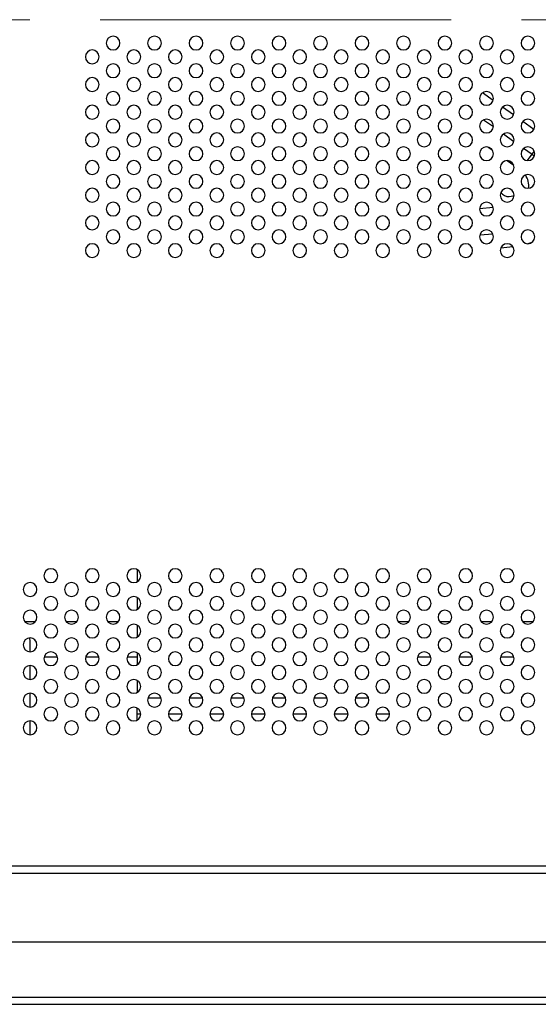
# Model space of a CAD drawing. Header units: millimetres. Extents: x 0 to 1118, y 0 to 864.
# Tile 62 of 256: x 878 to 896, y 282 to 317. Entities that reach past the tile are written whole.
import ezdxf

# ---------------------------------------------------------------- set-up
doc = ezdxf.new("R2010")
doc.units = ezdxf.units.MM
doc.linetypes.add('CENTERX2', pattern=[20.32, 12.7, -2.54, 2.54, -2.54])

msp = doc.modelspace()

# ---------------------------------------------------------------- linework, layer by layer
at = {"color": 7, "linetype": 'CENTERX2', "lineweight": 18}
msp.add_line((799.2623, 317.1253), (949.2623, 317.1253), dxfattribs=at)
at = {"color": 8, "linetype": 'Continuous', "lineweight": 25}
for p, q in [((894.752, 314.2096), (894.3674, 314.4844)), ((895.4917, 313.6813), (895.0939, 313.9654)), ((894.4115, 313.5094), (894.7614, 313.2594)), ((896.2285, 313.155), (895.8234, 313.4444)), ((895.1326, 312.9943), (895.5065, 312.7272)), ((894.5772, 312.5221), (894.7197, 312.4203)), ((895.8572, 312.4767), (896.1614, 312.2594)), ((895.9983, 312.031), (896.1614, 312.2594)), ((896.1614, 312.2594), (896.2439, 312.3748)), ((896.1614, 312.2594), (896.2466, 312.1935)), ((895.2652, 312.0306), (895.4978, 311.8644)), ((894.7556, 310.3379), (894.2626, 310.2923)), ((894.2706, 309.3444), (894.7382, 309.3877)), ((895.034, 308.8825), (895.468, 308.9227)), ((896.0249, 309.0309), (896.1652, 309.0828)), ((877.816, 295.3758), (878.2086, 295.3758)), ((879.316, 295.3758), (879.7086, 295.3758)), ((880.816, 295.3758), (881.2086, 295.3758)), ((891.316, 295.3758), (891.7086, 295.3758)), ((892.816, 295.3758), (893.2086, 295.3758)), ((894.316, 295.3758), (894.7086, 295.3758)), ((895.816, 295.3758), (896.2086, 295.3758)), ((879.0051, 294.0903), (878.5195, 294.0903)), ((880.5051, 294.0903), (880.0195, 294.0903)), ((881.8898, 294.0903), (881.5195, 294.0903)), ((892.5051, 294.0903), (892.0195, 294.0903)), ((894.0051, 294.0903), (893.5195, 294.0903)), ((895.5051, 294.0903), (895.0195, 294.0903)), ((882.7493, 292.6102), (882.2753, 292.6102)), ((884.2493, 292.6102), (883.7753, 292.6102)), ((885.7493, 292.6102), (885.2753, 292.6102)), ((887.2493, 292.6102), (886.7753, 292.6102)), ((888.7493, 292.6102), (888.2753, 292.6102)), ((890.2493, 292.6102), (889.7753, 292.6102)), ((881.8898, 292.0445), (882.0119, 292.0445)), ((883.0127, 292.0445), (883.5119, 292.0445)), ((884.5127, 292.0445), (885.0119, 292.0445)), ((886.0127, 292.0445), (886.5119, 292.0445)), ((887.5127, 292.0445), (888.0119, 292.0445)), ((889.0127, 292.0445), (889.5119, 292.0445)), ((890.5127, 292.0445), (891.0119, 292.0445))]:
    msp.add_line(p, q, dxfattribs=at)
at = {"color": 7, "linetype": 'Continuous', "lineweight": 25}
for p, q in [((881.8898, 297.2457), (881.8898, 296.8156)), ((881.8898, 296.2457), (881.8898, 295.8156)), ((881.8898, 295.2457), (881.8898, 294.8156)), ((878.0123, 294.6566), (878.002, 294.7804)), ((878.0123, 294.2806), (878.0123, 294.6566)), ((881.8898, 294.2457), (881.8898, 293.8156)), ((878.0123, 293.2806), (878.0123, 293.7806)), ((881.8898, 293.2457), (881.8898, 292.8156)), ((878.0123, 292.2806), (878.0123, 292.7806)), ((881.8898, 292.0445), (881.8898, 292.2457)), ((881.8898, 291.8156), (881.8898, 292.0445)), ((878.0123, 291.2806), (878.0123, 291.7806)), ((952.5123, 286.5306), (796.0123, 286.5306)), ((796.0123, 286.2806), (952.5123, 286.2806)), ((952.0123, 283.7806), (796.5123, 283.7806)), ((973.1243, 281.7906), (799.2873, 281.7906)), ((799.2873, 281.5406), (973.1243, 281.5406))]:
    msp.add_line(p, q, dxfattribs=at)
at = {"color": 7, "linetype": 'Continuous', "lineweight": 25, "flags": 128}
msp.add_lwpolyline([(895.3373, 310.7306), (895.4808, 310.7592), (895.5122, 310.7739)], dxfattribs=at)
at = {"color": 7, "linetype": 'Continuous', "lineweight": 25}
for centre, radius, start, end in [((881.0123, 316.2806), 0.25, 0, 180), ((882.5123, 316.2806), 0.25, 0, 180), ((884.0123, 316.2806), 0.25, 0, 180), ((885.5123, 316.2806), 0.25, 0, 180), ((887.0123, 316.2806), 0.25, 0, 180), ((888.5123, 316.2806), 0.25, 0, 180), ((890.0123, 316.2806), 0.25, 0, 180), ((891.5123, 316.2806), 0.25, 0, 180), ((893.0123, 316.2806), 0.25, 0, 180), ((894.5123, 316.2806), 0.25, 0, 180), ((896.0123, 316.2806), 0.25, 0, 180), ((880.2623, 315.7806), 0.25, 0, 180), ((881.0123, 316.2806), 0.25, 180, 0), ((881.7623, 315.7806), 0.25, 0, 180), ((882.5123, 316.2806), 0.25, 180, 0), ((883.2623, 315.7806), 0.25, 0, 180), ((884.0123, 316.2806), 0.25, 180, 0), ((884.7623, 315.7806), 0.25, 0, 180), ((885.5123, 316.2806), 0.25, 180, 0), ((886.2623, 315.7806), 0.25, 0, 180), ((887.0123, 316.2806), 0.25, 180, 0), ((887.7623, 315.7806), 0.25, 0, 180), ((888.5123, 316.2806), 0.25, 180, 0), ((889.2623, 315.7806), 0.25, 0, 180), ((890.0123, 316.2806), 0.25, 180, 0), ((890.7623, 315.7806), 0.25, 0, 180), ((891.5123, 316.2806), 0.25, 180, 0), ((892.2623, 315.7806), 0.25, 0, 180), ((893.0123, 316.2806), 0.25, 180, 0), ((893.7623, 315.7806), 0.25, 0, 180), ((894.5123, 316.2806), 0.25, 180, 0), ((895.2623, 315.7806), 0.25, 0, 180), ((896.0123, 316.2806), 0.25, 180, 0), ((880.2623, 315.7806), 0.25, 180, 0), ((881.7623, 315.7806), 0.25, 180, 0), ((883.2623, 315.7806), 0.25, 180, 0), ((884.7623, 315.7806), 0.25, 180, 0), ((886.2623, 315.7806), 0.25, 180, 0), ((887.7623, 315.7806), 0.25, 180, 0), ((889.2623, 315.7806), 0.25, 180, 0), ((890.7623, 315.7806), 0.25, 180, 0), ((892.2623, 315.7806), 0.25, 180, 0), ((893.7623, 315.7806), 0.25, 180, 0), ((895.2623, 315.7806), 0.25, 180, 0), ((881.0123, 315.2806), 0.25, 0, 180), ((881.0123, 315.2806), 0.25, 180, 0), ((882.5123, 315.2806), 0.25, 0, 180), ((882.5123, 315.2806), 0.25, 180, 0), ((884.0123, 315.2806), 0.25, 0, 180), ((884.0123, 315.2806), 0.25, 180, 0), ((885.5123, 315.2806), 0.25, 0, 180), ((885.5123, 315.2806), 0.25, 180, 0), ((887.0123, 315.2806), 0.25, 0, 180), ((887.0123, 315.2806), 0.25, 180, 0), ((888.5123, 315.2806), 0.25, 0, 180), ((888.5123, 315.2806), 0.25, 180, 0), ((890.0123, 315.2806), 0.25, 0, 180), ((890.0123, 315.2806), 0.25, 180, 0), ((891.5123, 315.2806), 0.25, 0, 180), ((891.5123, 315.2806), 0.25, 180, 0), ((893.0123, 315.2806), 0.25, 0, 180), ((893.0123, 315.2806), 0.25, 180, 0), ((894.5123, 315.2806), 0.25, 0, 180), ((894.5123, 315.2806), 0.25, 180, 0), ((896.0123, 315.2806), 0.25, 0, 180), ((896.0123, 315.2806), 0.25, 180, 0), ((880.2623, 314.7806), 0.25, 0, 180), ((881.7623, 314.7806), 0.25, 0, 180), ((883.2623, 314.7806), 0.25, 0, 180), ((884.7623, 314.7806), 0.25, 0, 180), ((886.2623, 314.7806), 0.25, 0, 180), ((887.7623, 314.7806), 0.25, 0, 180), ((889.2623, 314.7806), 0.25, 0, 180), ((890.7623, 314.7806), 0.25, 0, 180), ((892.2623, 314.7806), 0.25, 0, 180), ((893.7623, 314.7806), 0.25, 0, 180), ((895.2623, 314.7806), 0.25, 0, 180), ((880.2623, 314.7806), 0.25, 180, 0), ((881.7623, 314.7806), 0.25, 180, 0), ((883.2623, 314.7806), 0.25, 180, 0), ((884.7623, 314.7806), 0.25, 180, 0), ((886.2623, 314.7806), 0.25, 180, 0), ((887.7623, 314.7806), 0.25, 180, 0), ((889.2623, 314.7806), 0.25, 180, 0), ((890.7623, 314.7806), 0.25, 180, 0), ((892.2623, 314.7806), 0.25, 180, 0), ((893.7623, 314.7806), 0.25, 180, 0), ((895.2623, 314.7806), 0.25, 180, 0), ((881.0123, 314.2806), 0.25, 0, 180), ((881.0123, 314.2806), 0.25, 180, 0), ((882.5123, 314.2806), 0.25, 0, 180), ((882.5123, 314.2806), 0.25, 180, 0), ((884.0123, 314.2806), 0.25, 0, 180), ((884.0123, 314.2806), 0.25, 180, 0), ((885.5123, 314.2806), 0.25, 0, 180), ((885.5123, 314.2806), 0.25, 180, 0), ((887.0123, 314.2806), 0.25, 0, 180), ((887.0123, 314.2806), 0.25, 180, 0), ((888.5123, 314.2806), 0.25, 0, 180), ((888.5123, 314.2806), 0.25, 180, 0), ((890.0123, 314.2806), 0.25, 0, 180), ((890.0123, 314.2806), 0.25, 180, 0), ((891.5123, 314.2806), 0.25, 0, 180), ((891.5123, 314.2806), 0.25, 180, 0), ((893.0123, 314.2806), 0.25, 0, 180), ((893.0123, 314.2806), 0.25, 180, 0), ((894.5123, 314.2806), 0.25, 0, 180), ((894.5123, 314.2806), 0.25, 180, 0), ((896.0123, 314.2806), 0.25, 0, 180), ((896.0123, 314.2806), 0.25, 180, 0), ((880.2623, 313.7806), 0.25, 0, 180), ((881.7623, 313.7806), 0.25, 0, 180), ((883.2623, 313.7806), 0.25, 0, 180), ((884.7623, 313.7806), 0.25, 0, 180), ((886.2623, 313.7806), 0.25, 0, 180), ((887.7623, 313.7806), 0.25, 0, 180), ((889.2623, 313.7806), 0.25, 0, 180), ((890.7623, 313.7806), 0.25, 0, 180), ((892.2623, 313.7806), 0.25, 0, 180), ((893.7623, 313.7806), 0.25, 0, 180), ((895.2623, 313.7806), 0.25, 0, 180), ((880.2623, 313.7806), 0.25, 180, 0), ((881.0123, 313.2806), 0.25, 0, 180), ((881.7623, 313.7806), 0.25, 180, 0), ((882.5123, 313.2806), 0.25, 0, 180), ((883.2623, 313.7806), 0.25, 180, 0), ((884.0123, 313.2806), 0.25, 0, 180), ((884.7623, 313.7806), 0.25, 180, 0), ((885.5123, 313.2806), 0.25, 0, 180), ((886.2623, 313.7806), 0.25, 180, 0), ((887.0123, 313.2806), 0.25, 0, 180), ((887.7623, 313.7806), 0.25, 180, 0), ((888.5123, 313.2806), 0.25, 0, 180), ((889.2623, 313.7806), 0.25, 180, 0), ((890.0123, 313.2806), 0.25, 0, 180), ((890.7623, 313.7806), 0.25, 180, 0), ((891.5123, 313.2806), 0.25, 0, 180), ((892.2623, 313.7806), 0.25, 180, 0), ((893.0123, 313.2806), 0.25, 0, 180), ((893.7623, 313.7806), 0.25, 180, 0), ((894.5123, 313.2806), 0.25, 0, 180), ((895.2623, 313.7806), 0.25, 180, 0), ((896.0123, 313.2806), 0.25, 0, 180), ((881.0123, 313.2806), 0.25, 180, 0), ((882.5123, 313.2806), 0.25, 180, 0), ((884.0123, 313.2806), 0.25, 180, 0), ((885.5123, 313.2806), 0.25, 180, 0), ((887.0123, 313.2806), 0.25, 180, 0), ((888.5123, 313.2806), 0.25, 180, 0), ((890.0123, 313.2806), 0.25, 180, 0), ((891.5123, 313.2806), 0.25, 180, 0), ((893.0123, 313.2806), 0.25, 180, 0), ((894.5123, 313.2806), 0.25, 180, 0), ((896.0123, 313.2806), 0.25, 180, 0), ((880.2623, 312.7806), 0.25, 0, 180), ((881.7623, 312.7806), 0.25, 0, 180), ((883.2623, 312.7806), 0.25, 0, 180), ((884.7623, 312.7806), 0.25, 0, 180), ((886.2623, 312.7806), 0.25, 0, 180), ((887.7623, 312.7806), 0.25, 0, 180), ((889.2623, 312.7806), 0.25, 0, 180), ((890.7623, 312.7806), 0.25, 0, 180), ((892.2623, 312.7806), 0.25, 0, 180), ((893.7623, 312.7806), 0.25, 0, 180), ((895.2623, 312.7806), 0.25, 0, 180), ((880.2623, 312.7806), 0.25, 180, 0), ((881.0123, 312.2806), 0.25, 0, 180), ((881.7623, 312.7806), 0.25, 180, 0), ((882.5123, 312.2806), 0.25, 0, 180), ((883.2623, 312.7806), 0.25, 180, 0), ((884.0123, 312.2806), 0.25, 0, 180), ((884.7623, 312.7806), 0.25, 180, 0), ((885.5123, 312.2806), 0.25, 0, 180), ((886.2623, 312.7806), 0.25, 180, 0), ((887.0123, 312.2806), 0.25, 0, 180), ((887.7623, 312.7806), 0.25, 180, 0), ((888.5123, 312.2806), 0.25, 0, 180), ((889.2623, 312.7806), 0.25, 180, 0), ((890.0123, 312.2806), 0.25, 0, 180), ((890.7623, 312.7806), 0.25, 180, 0), ((891.5123, 312.2806), 0.25, 0, 180), ((892.2623, 312.7806), 0.25, 180, 0), ((893.0123, 312.2806), 0.25, 0, 180), ((893.7623, 312.7806), 0.25, 180, 0), ((894.5123, 312.2806), 0.25, 0, 180), ((895.2623, 312.7806), 0.25, 180, 0), ((896.0123, 312.2806), 0.25, 0, 180), ((881.0123, 312.2806), 0.25, 180, 0), ((882.5123, 312.2806), 0.25, 180, 0), ((884.0123, 312.2806), 0.25, 180, 0), ((885.5123, 312.2806), 0.25, 180, 0), ((887.0123, 312.2806), 0.25, 180, 0), ((888.5123, 312.2806), 0.25, 180, 0), ((890.0123, 312.2806), 0.25, 180, 0), ((891.5123, 312.2806), 0.25, 180, 0), ((893.0123, 312.2806), 0.25, 180, 0), ((894.5123, 312.2806), 0.25, 180, 0), ((896.0123, 312.2806), 0.25, 180, 0), ((880.2623, 311.7806), 0.25, 0, 180), ((880.2623, 311.7806), 0.25, 180, 0), ((881.7623, 311.7806), 0.25, 0, 180), ((881.7623, 311.7806), 0.25, 180, 0), ((883.2623, 311.7806), 0.25, 0, 180), ((883.2623, 311.7806), 0.25, 180, 0), ((884.7623, 311.7806), 0.25, 0, 180), ((884.7623, 311.7806), 0.25, 180, 0), ((886.2623, 311.7806), 0.25, 0, 180), ((886.2623, 311.7806), 0.25, 180, 0), ((887.7623, 311.7806), 0.25, 0, 180), ((887.7623, 311.7806), 0.25, 180, 0), ((889.2623, 311.7806), 0.25, 0, 180), ((889.2623, 311.7806), 0.25, 180, 0), ((890.7623, 311.7806), 0.25, 0, 180), ((890.7623, 311.7806), 0.25, 180, 0), ((892.2623, 311.7806), 0.25, 0, 180), ((892.2623, 311.7806), 0.25, 180, 0), ((893.7623, 311.7806), 0.25, 0, 180), ((893.7623, 311.7806), 0.25, 180, 0), ((895.2623, 311.7806), 0.25, 0, 180), ((895.2623, 311.7806), 0.25, 180, 0), ((881.0123, 311.2806), 0.25, 0, 180), ((882.5123, 311.2806), 0.25, 0, 180), ((884.0123, 311.2806), 0.25, 0, 180), ((885.5123, 311.2806), 0.25, 0, 180), ((887.0123, 311.2806), 0.25, 0, 180), ((888.5123, 311.2806), 0.25, 0, 180), ((890.0123, 311.2806), 0.25, 0, 180), ((891.5123, 311.2806), 0.25, 0, 180), ((893.0123, 311.2806), 0.25, 0, 180), ((894.5123, 311.2806), 0.25, 0, 180), ((896.0123, 311.2806), 0.25, 0, 180), ((880.2623, 310.7806), 0.25, 0, 180), ((881.0123, 311.2806), 0.25, 180, 0), ((881.7623, 310.7806), 0.25, 0, 180), ((882.5123, 311.2806), 0.25, 180, 0), ((883.2623, 310.7806), 0.25, 0, 180), ((884.0123, 311.2806), 0.25, 180, 0), ((884.7623, 310.7806), 0.25, 0, 180), ((885.5123, 311.2806), 0.25, 180, 0), ((886.2623, 310.7806), 0.25, 0, 180), ((887.0123, 311.2806), 0.25, 180, 0), ((887.7623, 310.7806), 0.25, 0, 180), ((888.5123, 311.2806), 0.25, 180, 0), ((889.2623, 310.7806), 0.25, 0, 180), ((890.0123, 311.2806), 0.25, 180, 0), ((890.7623, 310.7806), 0.25, 0, 180), ((891.5123, 311.2806), 0.25, 180, 0), ((892.2623, 310.7806), 0.25, 0, 180), ((893.0123, 311.2806), 0.25, 180, 0), ((893.7623, 310.7806), 0.25, 0, 180), ((894.5123, 311.2806), 0.25, 180, 0), ((895.2623, 310.7806), 0.25, 0, 180), ((896.0123, 311.2806), 0.25, 180, 0), ((880.2623, 310.7806), 0.25, 180, 0), ((881.7623, 310.7806), 0.25, 180, 0), ((883.2623, 310.7806), 0.25, 180, 0), ((884.7623, 310.7806), 0.25, 180, 0), ((886.2623, 310.7806), 0.25, 180, 0), ((887.7623, 310.7806), 0.25, 180, 0), ((889.2623, 310.7806), 0.25, 180, 0), ((890.7623, 310.7806), 0.25, 180, 0), ((892.2623, 310.7806), 0.25, 180, 0), ((893.7623, 310.7806), 0.25, 180, 0), ((895.2623, 310.7806), 0.25, 180, 0), ((895.3373, 311.1056), 0.375, 216.20736, 270), ((881.0123, 310.2806), 0.25, 0, 180), ((882.5123, 310.2806), 0.25, 0, 180), ((884.0123, 310.2806), 0.25, 0, 180), ((885.5123, 310.2806), 0.25, 0, 180), ((887.0123, 310.2806), 0.25, 0, 180), ((888.5123, 310.2806), 0.25, 0, 180), ((890.0123, 310.2806), 0.25, 0, 180), ((891.5123, 310.2806), 0.25, 0, 180), ((893.0123, 310.2806), 0.25, 0, 180), ((894.5123, 310.2806), 0.25, 0, 180), ((896.0123, 310.2806), 0.25, 0, 180), ((880.2623, 309.7806), 0.25, 0, 180), ((881.0123, 310.2806), 0.25, 180, 0), ((881.7623, 309.7806), 0.25, 0, 180), ((882.5123, 310.2806), 0.25, 180, 0), ((883.2623, 309.7806), 0.25, 0, 180), ((884.0123, 310.2806), 0.25, 180, 0), ((884.7623, 309.7806), 0.25, 0, 180), ((885.5123, 310.2806), 0.25, 180, 0), ((886.2623, 309.7806), 0.25, 0, 180), ((887.0123, 310.2806), 0.25, 180, 0), ((887.7623, 309.7806), 0.25, 0, 180), ((888.5123, 310.2806), 0.25, 180, 0), ((889.2623, 309.7806), 0.25, 0, 180), ((890.0123, 310.2806), 0.25, 180, 0), ((890.7623, 309.7806), 0.25, 0, 180), ((891.5123, 310.2806), 0.25, 180, 0), ((892.2623, 309.7806), 0.25, 0, 180), ((893.0123, 310.2806), 0.25, 180, 0), ((893.7623, 309.7806), 0.25, 0, 180), ((894.5123, 310.2806), 0.25, 180, 0), ((895.2623, 309.7806), 0.25, 0, 180), ((896.0123, 310.2806), 0.25, 180, 0), ((880.2623, 309.7806), 0.25, 180, 0), ((881.7623, 309.7806), 0.25, 180, 0), ((883.2623, 309.7806), 0.25, 180, 0), ((884.7623, 309.7806), 0.25, 180, 0), ((886.2623, 309.7806), 0.25, 180, 0), ((887.7623, 309.7806), 0.25, 180, 0), ((889.2623, 309.7806), 0.25, 180, 0), ((890.7623, 309.7806), 0.25, 180, 0), ((892.2623, 309.7806), 0.25, 180, 0), ((893.7623, 309.7806), 0.25, 180, 0), ((895.2623, 309.7806), 0.25, 180, 0), ((881.0123, 309.2806), 0.25, 0, 180), ((881.0123, 309.2806), 0.25, 180, 0), ((882.5123, 309.2806), 0.25, 0, 180), ((882.5123, 309.2806), 0.25, 180, 0), ((884.0123, 309.2806), 0.25, 0, 180), ((884.0123, 309.2806), 0.25, 180, 0), ((885.5123, 309.2806), 0.25, 0, 180), ((885.5123, 309.2806), 0.25, 180, 0), ((887.0123, 309.2806), 0.25, 0, 180), ((887.0123, 309.2806), 0.25, 180, 0), ((888.5123, 309.2806), 0.25, 0, 180), ((888.5123, 309.2806), 0.25, 180, 0), ((890.0123, 309.2806), 0.25, 0, 180), ((890.0123, 309.2806), 0.25, 180, 0), ((891.5123, 309.2806), 0.25, 0, 180), ((891.5123, 309.2806), 0.25, 180, 0), ((893.0123, 309.2806), 0.25, 0, 180), ((893.0123, 309.2806), 0.25, 180, 0), ((894.5123, 309.2806), 0.25, 0, 180), ((894.5123, 309.2806), 0.25, 180, 0), ((896.0123, 309.2806), 0.25, 0, 180), ((896.0123, 309.2806), 0.25, 180, 0), ((880.2623, 308.7806), 0.25, 0, 180), ((881.7623, 308.7806), 0.25, 0, 180), ((883.2623, 308.7806), 0.25, 0, 180), ((884.7623, 308.7806), 0.25, 0, 180), ((886.2623, 308.7806), 0.25, 0, 180), ((887.7623, 308.7806), 0.25, 0, 180), ((889.2623, 308.7806), 0.25, 0, 180), ((890.7623, 308.7806), 0.25, 0, 180), ((892.2623, 308.7806), 0.25, 0, 180), ((893.7623, 308.7806), 0.25, 0, 180), ((895.2623, 308.7806), 0.25, 0, 180), ((880.2623, 308.7806), 0.25, 180, 0), ((881.7623, 308.7806), 0.25, 180, 0), ((883.2623, 308.7806), 0.25, 180, 0), ((884.7623, 308.7806), 0.25, 180, 0), ((886.2623, 308.7806), 0.25, 180, 0), ((887.7623, 308.7806), 0.25, 180, 0), ((889.2623, 308.7806), 0.25, 180, 0), ((890.7623, 308.7806), 0.25, 180, 0), ((892.2623, 308.7806), 0.25, 180, 0), ((893.7623, 308.7806), 0.25, 180, 0), ((895.2623, 308.7806), 0.25, 180, 0), ((878.7623, 297.0306), 0.25, 0, 180), ((880.2623, 297.0306), 0.25, 0, 180), ((881.7623, 297.0306), 0.25, 0, 180), ((883.2623, 297.0306), 0.25, 0, 180), ((884.7623, 297.0306), 0.25, 0, 180), ((886.2623, 297.0306), 0.25, 0, 180), ((887.7623, 297.0306), 0.25, 0, 180), ((889.2623, 297.0306), 0.25, 0, 180), ((890.7623, 297.0306), 0.25, 0, 180), ((892.2623, 297.0306), 0.25, 0, 180), ((893.7623, 297.0306), 0.25, 0, 180), ((895.2623, 297.0306), 0.25, 0, 180), ((878.0123, 296.5306), 0.25, 0, 180), ((878.7623, 297.0306), 0.25, 180, 0), ((879.5123, 296.5306), 0.25, 0, 180), ((880.2623, 297.0306), 0.25, 180, 0), ((881.0123, 296.5306), 0.25, 0, 180), ((881.7623, 297.0306), 0.25, 180, 0), ((882.5123, 296.5306), 0.25, 0, 180), ((883.2623, 297.0306), 0.25, 180, 0), ((884.0123, 296.5306), 0.25, 0, 180), ((884.7623, 297.0306), 0.25, 180, 0), ((885.5123, 296.5306), 0.25, 0, 180), ((886.2623, 297.0306), 0.25, 180, 0), ((887.0123, 296.5306), 0.25, 0, 180), ((887.7623, 297.0306), 0.25, 180, 0), ((888.5123, 296.5306), 0.25, 0, 180), ((889.2623, 297.0306), 0.25, 180, 0), ((890.0123, 296.5306), 0.25, 0, 180), ((890.7623, 297.0306), 0.25, 180, 0), ((891.5123, 296.5306), 0.25, 0, 180), ((892.2623, 297.0306), 0.25, 180, 0), ((893.0123, 296.5306), 0.25, 0, 180), ((893.7623, 297.0306), 0.25, 180, 0), ((894.5123, 296.5306), 0.25, 0, 180), ((895.2623, 297.0306), 0.25, 180, 0), ((896.0123, 296.5306), 0.25, 0, 180), ((878.0123, 296.5306), 0.25, 180, 0), ((879.5123, 296.5306), 0.25, 180, 0), ((881.0123, 296.5306), 0.25, 180, 0), ((882.5123, 296.5306), 0.25, 180, 0), ((884.0123, 296.5306), 0.25, 180, 0), ((885.5123, 296.5306), 0.25, 180, 0), ((887.0123, 296.5306), 0.25, 180, 0), ((888.5123, 296.5306), 0.25, 180, 0), ((890.0123, 296.5306), 0.25, 180, 0), ((891.5123, 296.5306), 0.25, 180, 0), ((893.0123, 296.5306), 0.25, 180, 0), ((894.5123, 296.5306), 0.25, 180, 0), ((896.0123, 296.5306), 0.25, 180, 0), ((878.7623, 296.0306), 0.25, 0, 180), ((880.2623, 296.0306), 0.25, 0, 180), ((881.7623, 296.0306), 0.25, 0, 180), ((883.2623, 296.0306), 0.25, 0, 180), ((884.7623, 296.0306), 0.25, 0, 180), ((886.2623, 296.0306), 0.25, 0, 180), ((887.7623, 296.0306), 0.25, 0, 180), ((889.2623, 296.0306), 0.25, 0, 180), ((890.7623, 296.0306), 0.25, 0, 180), ((892.2623, 296.0306), 0.25, 0, 180), ((893.7623, 296.0306), 0.25, 0, 180), ((895.2623, 296.0306), 0.25, 0, 180), ((878.0123, 295.5306), 0.25, 0, 180), ((878.7623, 296.0306), 0.25, 180, 0), ((879.5123, 295.5306), 0.25, 0, 180), ((880.2623, 296.0306), 0.25, 180, 0), ((881.0123, 295.5306), 0.25, 0, 180), ((881.7623, 296.0306), 0.25, 180, 0), ((882.5123, 295.5306), 0.25, 0, 180), ((883.2623, 296.0306), 0.25, 180, 0), ((884.0123, 295.5306), 0.25, 0, 180), ((884.7623, 296.0306), 0.25, 180, 0), ((885.5123, 295.5306), 0.25, 0, 180), ((886.2623, 296.0306), 0.25, 180, 0), ((887.0123, 295.5306), 0.25, 0, 180), ((887.7623, 296.0306), 0.25, 180, 0), ((888.5123, 295.5306), 0.25, 0, 180), ((889.2623, 296.0306), 0.25, 180, 0), ((890.0123, 295.5306), 0.25, 0, 180), ((890.7623, 296.0306), 0.25, 180, 0), ((891.5123, 295.5306), 0.25, 0, 180), ((892.2623, 296.0306), 0.25, 180, 0), ((893.0123, 295.5306), 0.25, 0, 180), ((893.7623, 296.0306), 0.25, 180, 0), ((894.5123, 295.5306), 0.25, 0, 180), ((895.2623, 296.0306), 0.25, 180, 0), ((896.0123, 295.5306), 0.25, 0, 180), ((878.0123, 295.5306), 0.25, 180, 0), ((879.5123, 295.5306), 0.25, 180, 0), ((881.0123, 295.5306), 0.25, 180, 0), ((882.5123, 295.5306), 0.25, 180, 0), ((884.0123, 295.5306), 0.25, 180, 0), ((885.5123, 295.5306), 0.25, 180, 0), ((887.0123, 295.5306), 0.25, 180, 0), ((888.5123, 295.5306), 0.25, 180, 0), ((890.0123, 295.5306), 0.25, 180, 0), ((891.5123, 295.5306), 0.25, 180, 0), ((893.0123, 295.5306), 0.25, 180, 0), ((894.5123, 295.5306), 0.25, 180, 0), ((896.0123, 295.5306), 0.25, 180, 0), ((878.7623, 295.0306), 0.25, 0, 180), ((878.7623, 295.0306), 0.25, 180, 0), ((880.2623, 295.0306), 0.25, 0, 180), ((880.2623, 295.0306), 0.25, 180, 0), ((881.7623, 295.0306), 0.25, 0, 180), ((881.7623, 295.0306), 0.25, 180, 0), ((883.2623, 295.0306), 0.25, 0, 180), ((883.2623, 295.0306), 0.25, 180, 0), ((884.7623, 295.0306), 0.25, 0, 180), ((884.7623, 295.0306), 0.25, 180, 0), ((886.2623, 295.0306), 0.25, 0, 180), ((886.2623, 295.0306), 0.25, 180, 0), ((887.7623, 295.0306), 0.25, 0, 180), ((887.7623, 295.0306), 0.25, 180, 0), ((889.2623, 295.0306), 0.25, 0, 180), ((889.2623, 295.0306), 0.25, 180, 0), ((890.7623, 295.0306), 0.25, 0, 180), ((890.7623, 295.0306), 0.25, 180, 0), ((892.2623, 295.0306), 0.25, 0, 180), ((892.2623, 295.0306), 0.25, 180, 0), ((893.7623, 295.0306), 0.25, 0, 180), ((893.7623, 295.0306), 0.25, 180, 0), ((895.2623, 295.0306), 0.25, 0, 180), ((895.2623, 295.0306), 0.25, 180, 0), ((878.0123, 294.5306), 0.25, 0, 180), ((879.5123, 294.5306), 0.25, 0, 180), ((881.0123, 294.5306), 0.25, 0, 180), ((882.5123, 294.5306), 0.25, 0, 180), ((884.0123, 294.5306), 0.25, 0, 180), ((885.5123, 294.5306), 0.25, 0, 180), ((887.0123, 294.5306), 0.25, 0, 180), ((888.5123, 294.5306), 0.25, 0, 180), ((890.0123, 294.5306), 0.25, 0, 180), ((891.5123, 294.5306), 0.25, 0, 180), ((893.0123, 294.5306), 0.25, 0, 180), ((894.5123, 294.5306), 0.25, 0, 180), ((896.0123, 294.5306), 0.25, 0, 180), ((878.0123, 294.5306), 0.25, 180, 0), ((879.5123, 294.5306), 0.25, 180, 0), ((881.0123, 294.5306), 0.25, 180, 0), ((882.5123, 294.5306), 0.25, 180, 0), ((884.0123, 294.5306), 0.25, 180, 0), ((885.5123, 294.5306), 0.25, 180, 0), ((887.0123, 294.5306), 0.25, 180, 0), ((888.5123, 294.5306), 0.25, 180, 0), ((890.0123, 294.5306), 0.25, 180, 0), ((891.5123, 294.5306), 0.25, 180, 0), ((893.0123, 294.5306), 0.25, 180, 0), ((894.5123, 294.5306), 0.25, 180, 0), ((896.0123, 294.5306), 0.25, 180, 0), ((878.7623, 294.0306), 0.25, 0, 180), ((878.7623, 294.0306), 0.25, 180, 0), ((880.2623, 294.0306), 0.25, 0, 180), ((880.2623, 294.0306), 0.25, 180, 0), ((881.7623, 294.0306), 0.25, 0, 180), ((881.7623, 294.0306), 0.25, 180, 0), ((883.2623, 294.0306), 0.25, 0, 180), ((883.2623, 294.0306), 0.25, 180, 0), ((884.7623, 294.0306), 0.25, 0, 180), ((884.7623, 294.0306), 0.25, 180, 0), ((886.2623, 294.0306), 0.25, 0, 180), ((886.2623, 294.0306), 0.25, 180, 0), ((887.7623, 294.0306), 0.25, 0, 180), ((887.7623, 294.0306), 0.25, 180, 0), ((889.2623, 294.0306), 0.25, 0, 180), ((889.2623, 294.0306), 0.25, 180, 0), ((890.7623, 294.0306), 0.25, 0, 180), ((890.7623, 294.0306), 0.25, 180, 0), ((892.2623, 294.0306), 0.25, 0, 180), ((892.2623, 294.0306), 0.25, 180, 0), ((893.7623, 294.0306), 0.25, 0, 180), ((893.7623, 294.0306), 0.25, 180, 0), ((895.2623, 294.0306), 0.25, 0, 180), ((895.2623, 294.0306), 0.25, 180, 0), ((878.0123, 293.5306), 0.25, 0, 180), ((879.5123, 293.5306), 0.25, 0, 180), ((881.0123, 293.5306), 0.25, 0, 180), ((882.5123, 293.5306), 0.25, 0, 180), ((884.0123, 293.5306), 0.25, 0, 180), ((885.5123, 293.5306), 0.25, 0, 180), ((887.0123, 293.5306), 0.25, 0, 180), ((888.5123, 293.5306), 0.25, 0, 180), ((890.0123, 293.5306), 0.25, 0, 180), ((891.5123, 293.5306), 0.25, 0, 180), ((893.0123, 293.5306), 0.25, 0, 180), ((894.5123, 293.5306), 0.25, 0, 180), ((896.0123, 293.5306), 0.25, 0, 180), ((878.0123, 293.5306), 0.25, 180, 0), ((878.7623, 293.0306), 0.25, 0, 180), ((879.5123, 293.5306), 0.25, 180, 0), ((880.2623, 293.0306), 0.25, 0, 180), ((881.0123, 293.5306), 0.25, 180, 0), ((881.7623, 293.0306), 0.25, 0, 180), ((882.5123, 293.5306), 0.25, 180, 0), ((883.2623, 293.0306), 0.25, 0, 180), ((884.0123, 293.5306), 0.25, 180, 0), ((884.7623, 293.0306), 0.25, 0, 180), ((885.5123, 293.5306), 0.25, 180, 0), ((886.2623, 293.0306), 0.25, 0, 180), ((887.0123, 293.5306), 0.25, 180, 0), ((887.7623, 293.0306), 0.25, 0, 180), ((888.5123, 293.5306), 0.25, 180, 0), ((889.2623, 293.0306), 0.25, 0, 180), ((890.0123, 293.5306), 0.25, 180, 0), ((890.7623, 293.0306), 0.25, 0, 180), ((891.5123, 293.5306), 0.25, 180, 0), ((892.2623, 293.0306), 0.25, 0, 180), ((893.0123, 293.5306), 0.25, 180, 0), ((893.7623, 293.0306), 0.25, 0, 180), ((894.5123, 293.5306), 0.25, 180, 0), ((895.2623, 293.0306), 0.25, 0, 180), ((896.0123, 293.5306), 0.25, 180, 0), ((878.7623, 293.0306), 0.25, 180, 0), ((880.2623, 293.0306), 0.25, 180, 0), ((881.7623, 293.0306), 0.25, 180, 0), ((883.2623, 293.0306), 0.25, 180, 0), ((884.7623, 293.0306), 0.25, 180, 0), ((886.2623, 293.0306), 0.25, 180, 0), ((887.7623, 293.0306), 0.25, 180, 0), ((889.2623, 293.0306), 0.25, 180, 0), ((890.7623, 293.0306), 0.25, 180, 0), ((892.2623, 293.0306), 0.25, 180, 0), ((893.7623, 293.0306), 0.25, 180, 0), ((895.2623, 293.0306), 0.25, 180, 0), ((878.0123, 292.5306), 0.25, 0, 180), ((878.0123, 292.5306), 0.25, 180, 0), ((879.5123, 292.5306), 0.25, 0, 180), ((879.5123, 292.5306), 0.25, 180, 0), ((881.0123, 292.5306), 0.25, 0, 180), ((881.0123, 292.5306), 0.25, 180, 0), ((882.5123, 292.5306), 0.25, 0, 180), ((882.5123, 292.5306), 0.25, 180, 0), ((884.0123, 292.5306), 0.25, 0, 180), ((884.0123, 292.5306), 0.25, 180, 0), ((885.5123, 292.5306), 0.25, 0, 180), ((885.5123, 292.5306), 0.25, 180, 0), ((887.0123, 292.5306), 0.25, 0, 180), ((887.0123, 292.5306), 0.25, 180, 0), ((888.5123, 292.5306), 0.25, 0, 180), ((888.5123, 292.5306), 0.25, 180, 0), ((890.0123, 292.5306), 0.25, 0, 180), ((890.0123, 292.5306), 0.25, 180, 0), ((891.5123, 292.5306), 0.25, 0, 180), ((891.5123, 292.5306), 0.25, 180, 0), ((893.0123, 292.5306), 0.25, 0, 180), ((893.0123, 292.5306), 0.25, 180, 0), ((894.5123, 292.5306), 0.25, 0, 180), ((894.5123, 292.5306), 0.25, 180, 0), ((896.0123, 292.5306), 0.25, 0, 180), ((896.0123, 292.5306), 0.25, 180, 0), ((878.7623, 292.0306), 0.25, 0, 180), ((880.2623, 292.0306), 0.25, 0, 180), ((881.7623, 292.0306), 0.25, 0, 180), ((883.2623, 292.0306), 0.25, 0, 180), ((884.7623, 292.0306), 0.25, 0, 180), ((886.2623, 292.0306), 0.25, 0, 180), ((887.7623, 292.0306), 0.25, 0, 180), ((889.2623, 292.0306), 0.25, 0, 180), ((890.7623, 292.0306), 0.25, 0, 180), ((892.2623, 292.0306), 0.25, 0, 180), ((893.7623, 292.0306), 0.25, 0, 180), ((895.2623, 292.0306), 0.25, 0, 180), ((878.7623, 292.0306), 0.25, 180, 0), ((880.2623, 292.0306), 0.25, 180, 0), ((881.7623, 292.0306), 0.25, 180, 0), ((883.2623, 292.0306), 0.25, 180, 0), ((884.7623, 292.0306), 0.25, 180, 0), ((886.2623, 292.0306), 0.25, 180, 0), ((887.7623, 292.0306), 0.25, 180, 0), ((889.2623, 292.0306), 0.25, 180, 0), ((890.7623, 292.0306), 0.25, 180, 0), ((892.2623, 292.0306), 0.25, 180, 0), ((893.7623, 292.0306), 0.25, 180, 0), ((895.2623, 292.0306), 0.25, 180, 0), ((878.0123, 291.5306), 0.25, 0, 180), ((878.0123, 291.5306), 0.25, 180, 0), ((879.5123, 291.5306), 0.25, 0, 180), ((879.5123, 291.5306), 0.25, 180, 0), ((881.0123, 291.5306), 0.25, 0, 180), ((881.0123, 291.5306), 0.25, 180, 0), ((882.5123, 291.5306), 0.25, 0, 180), ((882.5123, 291.5306), 0.25, 180, 0), ((884.0123, 291.5306), 0.25, 0, 180), ((884.0123, 291.5306), 0.25, 180, 0), ((885.5123, 291.5306), 0.25, 0, 180), ((885.5123, 291.5306), 0.25, 180, 0), ((887.0123, 291.5306), 0.25, 0, 180), ((887.0123, 291.5306), 0.25, 180, 0), ((888.5123, 291.5306), 0.25, 0, 180), ((888.5123, 291.5306), 0.25, 180, 0), ((890.0123, 291.5306), 0.25, 0, 180), ((890.0123, 291.5306), 0.25, 180, 0), ((891.5123, 291.5306), 0.25, 0, 180), ((891.5123, 291.5306), 0.25, 180, 0), ((893.0123, 291.5306), 0.25, 0, 180), ((893.0123, 291.5306), 0.25, 180, 0), ((894.5123, 291.5306), 0.25, 0, 180), ((894.5123, 291.5306), 0.25, 180, 0), ((896.0123, 291.5306), 0.25, 0, 180), ((896.0123, 291.5306), 0.25, 180, 0)]:
    msp.add_arc(centre, radius, start, end, dxfattribs=at)
at = {"color": 8, "linetype": 'Continuous', "lineweight": 25}
msp.add_arc((895.3373, 311.1056), 0.7108, 354.11066, 34.95939, dxfattribs=at)

doc.saveas('drawing.dxf')
